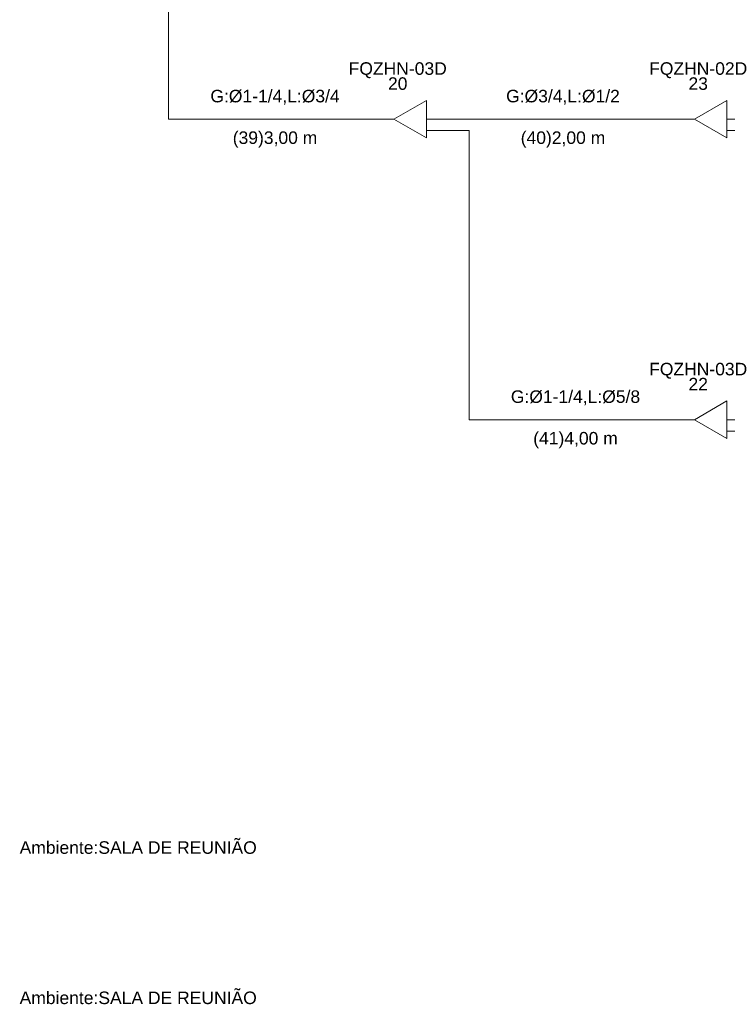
# Model space of a CAD drawing. Header units: millimetres. Extents: x -11664 to 30758, y -32204 to 1096.
# Tile 6 of 15: x 17011 to 22663, y -30648 to -22785. Entities that reach past the tile are written whole.
import ezdxf

# ---------------------------------------------------------------- set-up
doc = ezdxf.new("R2010")
doc.units = ezdxf.units.MM
for name, color, linetype, lineweight in [('CONDENSADORA_PAVIMENTO_SUPERIOR_dwg', 8, 'Continuous', 18), ('EQUIPMENT', 7, 'Continuous', 18), ('PIPE_VRF', 7, 'Continuous', 18)]:
    doc.layers.add(name, color=color, linetype=linetype, lineweight=lineweight)
doc.styles.add('Arial', font='arial.ttf', dxfattribs={"height": 100})

# ---------------------------------------------------------------- blocks, each defined once
blk = doc.blocks.new('CONDENSADORA_PAVIMENTO_SUPERIOR_dwg__U40-1129977-15 - FLUXOGRAMA PAVIMENTO SUPERIOR')
at = {"layer": 'EQUIPMENT'}
for p, q in [((19900, -23580), (20000, -23580)), ((20259.8, -23580), (20400, -23580)), ((20259.6, -23670), (20400, -23670))]:
    blk.add_line(p, q, dxfattribs=at)
at = {"layer": 'EQUIPMENT', "flags": 128}
blk.add_lwpolyline([(20259.8, -23430), (20259.8, -23730), (20000, -23580)], close=True, dxfattribs=at)
at = {"layer": 'EQUIPMENT', "char_height": 100, "attachment_point": 2, "line_spacing_factor": 0.941778, "style": 'Arial'}
for s, insert, width in [('FQZHN-03D', (20030, -23125.5), 934.12), ('20', (20030, -23245.5), 186.089)]:
    blk.add_mtext(s, dxfattribs=dict(at, insert=insert, width=width))
blk = doc.blocks.new('CONDENSADORA_PAVIMENTO_SUPERIOR_dwg__U42-1129979-15 - FLUXOGRAMA PAVIMENTO SUPERIOR')
at = {"layer": 'EQUIPMENT'}
for p, q in [((22300, -25980), (22400, -25980)), ((22659.8, -25980), (22800, -25980)), ((22659.6, -26070), (22800, -26070))]:
    blk.add_line(p, q, dxfattribs=at)
at = {"layer": 'EQUIPMENT', "flags": 128}
blk.add_lwpolyline([(22659.8, -25830), (22659.8, -26130), (22400, -25980)], close=True, dxfattribs=at)
at = {"layer": 'EQUIPMENT', "char_height": 100, "attachment_point": 2, "line_spacing_factor": 0.941778, "style": 'Arial'}
for s, insert, width in [('FQZHN-03D', (22430, -25525.5), 934.12), ('22', (22430, -25645.5), 186.089)]:
    blk.add_mtext(s, dxfattribs=dict(at, insert=insert, width=width))
blk = doc.blocks.new('CONDENSADORA_PAVIMENTO_SUPERIOR_dwg__U50-1129980-15 - FLUXOGRAMA PAVIMENTO SUPERIOR')
at = {"layer": 'EQUIPMENT'}
for p, q in [((22300, -23580), (22400, -23580)), ((22659.8, -23580), (22800, -23580)), ((22659.6, -23670), (22800, -23670))]:
    blk.add_line(p, q, dxfattribs=at)
at = {"layer": 'EQUIPMENT', "flags": 128}
blk.add_lwpolyline([(22659.8, -23430), (22659.8, -23730), (22400, -23580)], close=True, dxfattribs=at)
at = {"layer": 'EQUIPMENT', "char_height": 100, "attachment_point": 2, "line_spacing_factor": 0.941778, "style": 'Arial'}
for s, insert, width in [('FQZHN-02D', (22430, -23125.5), 934.12), ('23', (22430, -23245.5), 186.089)]:
    blk.add_mtext(s, dxfattribs=dict(at, insert=insert, width=width))
blk = doc.blocks.new('CONDENSADORA_PAVIMENTO_SUPERIOR_dwg-1129951-15 - FLUXOGRAMA PAVIMENTO SUPERIOR')
at = {"layer": 'PIPE_VRF'}
blk.add_line((20400, -23580), (22300, -23580), dxfattribs=at)
at = {"layer": 'PIPE_VRF', "flags": 128}
for points in [[(18000, -18870), (18200, -18870), (18200, -23580), (19900, -23580)], [(20400, -23670), (20600, -23670), (20600, -25980), (22300, -25980)]]:
    blk.add_lwpolyline(points, dxfattribs=at)
for name in ['CONDENSADORA_PAVIMENTO_SUPERIOR_dwg__U40-1129977-15 - FLUXOGRAMA PAVIMENTO SUPERIOR', 'CONDENSADORA_PAVIMENTO_SUPERIOR_dwg__U50-1129980-15 - FLUXOGRAMA PAVIMENTO SUPERIOR', 'CONDENSADORA_PAVIMENTO_SUPERIOR_dwg__U42-1129979-15 - FLUXOGRAMA PAVIMENTO SUPERIOR']:
    blk.add_blockref(name, (0, 0))
at = {"lineweight": 18, "char_height": 100, "width": 2262.455, "attachment_point": 1, "line_spacing_factor": 0.941778, "style": 'Arial'}
for insert in [(17010, -29346.3), (17010, -30546.3)]:
    blk.add_mtext('Ambiente:SALA DE REUNIÃO', dxfattribs=dict(at, insert=insert))
at = {"layer": 'PIPE_VRF', "char_height": 100, "attachment_point": 2, "line_spacing_factor": 0.941778, "style": 'Arial'}
for s, insert, width in [('G:Ø1-1/4,L:Ø3/4', (19050, -23345.5), 1235.29), ('G:Ø3/4,L:Ø1/2', (21350, -23345.5), 1087.154), ('(39)3,00 m', (19050, -23677.6), 806.795), ('(40)2,00 m', (21350, -23677.6), 806.795), ('G:Ø1-1/4,L:Ø5/8', (21450, -25745.5), 1235.29), ('(41)4,00 m', (21450, -26077.6), 806.795)]:
    blk.add_mtext(s, dxfattribs=dict(at, insert=insert, width=width))

msp = doc.modelspace()

# ---------------------------------------------------------------- block references
at = {"layer": 'CONDENSADORA_PAVIMENTO_SUPERIOR_dwg', "color": 7}
msp.add_blockref('CONDENSADORA_PAVIMENTO_SUPERIOR_dwg-1129951-15 - FLUXOGRAMA PAVIMENTO SUPERIOR', (0, 0), dxfattribs=at)

doc.saveas('drawing.dxf')
